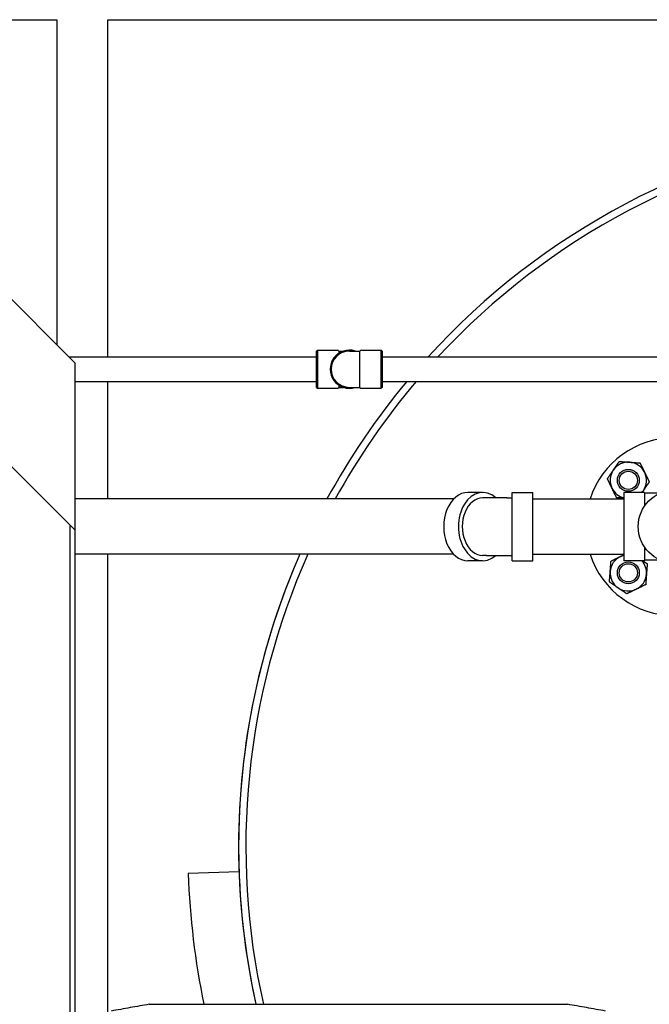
# Model space of a CAD drawing. Header units: inches. Extents: x 5 to 1128, y -85 to 748.
# Tile 125 of 256: x 210 to 232, y 301 to 334. Entities that reach past the tile are written whole.
import ezdxf

# ---------------------------------------------------------------- set-up
doc = ezdxf.new("R2010")
doc.units = ezdxf.units.IN
doc.header["$LTSCALE"] = 32
doc.header["$MEASUREMENT"] = 0
doc.layers.add('Visible (ANSI)', color=7, linetype='Continuous', lineweight=30)

msp = doc.modelspace()

# ---------------------------------------------------------------- linework, layer by layer
at = {"layer": 'Visible (ANSI)'}
for p, q in [((173.02601, 334.48367), (211.18226, 334.48367)), ((211.18226, 334.48367), (211.18226, 323.29617)), ((212.93226, 334.48367), (269.93226, 334.48367)), ((212.93226, 322.88117), (212.93226, 334.48367)), ((211.80726, 322.67117), (207.80726, 326.67117)), ((211.59726, 322.88117), (220.11776, 322.88117)), ((220.11776, 323.08617), (220.14901, 323.11742)), ((220.11776, 321.83617), (220.11776, 323.08617)), ((220.14901, 323.11742), (220.14901, 321.80492)), ((220.14901, 323.11742), (220.82326, 323.11742)), ((220.87739, 323.08617), (220.87739, 323.0114)), ((220.87739, 323.08617), (221.04267, 323.08617)), ((221.24276, 323.08617), (221.60814, 323.08617)), ((221.60814, 321.83617), (221.60814, 323.08617)), ((221.66226, 323.11742), (222.33651, 323.11742)), ((222.33651, 321.80492), (222.33651, 323.11742)), ((222.36776, 323.08617), (222.33651, 323.11742)), ((222.36776, 323.08617), (222.36776, 321.83617)), ((222.36776, 322.88117), (237.28726, 322.88117)), ((211.80726, 316.92117), (211.80726, 322.67117)), ((211.80726, 322.04117), (220.11776, 322.04117)), ((212.93226, 317.99617), (212.93226, 322.04117)), ((220.11776, 321.83617), (220.14901, 321.80492)), ((220.14901, 321.80492), (220.82326, 321.80492)), ((220.87739, 321.91094), (220.87739, 321.83617)), ((220.87739, 321.83617), (221.04267, 321.83617)), ((221.24276, 321.83617), (221.60814, 321.83617)), ((221.66226, 321.80492), (222.33651, 321.80492)), ((222.36776, 321.83617), (222.33651, 321.80492)), ((222.36776, 322.04117), (237.28726, 322.04117)), ((211.25526, 317.47317), (208.35926, 320.36917)), ((225.82866, 318.22167), (225.32095, 318.22167)), ((226.83926, 315.87067), (226.83926, 318.22167)), ((226.83926, 318.22167), (227.55726, 318.22167)), ((227.55726, 315.87067), (227.55726, 318.22167)), ((230.68226, 318.22167), (230.68226, 315.87067)), ((231.40026, 318.22167), (230.68226, 318.22167)), ((231.40026, 318.22167), (231.40026, 317.75149)), ((231.95066, 318.19967), (231.40026, 318.19967)), ((224.83141, 317.99617), (211.80726, 317.99617)), ((225.9573, 318.03617), (225.82866, 318.03617)), ((226.65733, 318.03617), (225.9573, 318.03617)), ((226.65733, 318.03617), (226.83926, 318.03617)), ((227.55726, 317.99617), (230.68226, 317.99617)), ((211.62326, 317.10517), (211.25526, 317.47317)), ((211.62326, 317.10517), (211.71526, 317.01317)), ((211.62326, 317.10517), (211.62326, 254.54617)), ((211.80726, 316.92117), (211.71526, 317.01317)), ((211.80726, 254.54617), (211.80726, 316.92117)), ((224.83141, 316.09617), (211.80726, 316.09617)), ((212.93226, 300.33202), (212.93226, 316.09617)), ((225.9573, 316.05617), (225.82866, 316.05617)), ((225.9573, 316.05617), (226.65733, 316.05617)), ((226.65733, 316.05617), (226.83926, 316.05617)), ((227.55726, 316.09617), (230.68226, 316.09617)), ((231.40026, 316.34085), (231.40026, 315.87067)), ((225.82866, 315.87067), (225.32095, 315.87067)), ((226.83926, 315.87067), (227.55726, 315.87067)), ((231.40026, 315.87067), (230.68226, 315.87067)), ((231.95066, 315.89267), (231.40026, 315.89267)), ((217.44749, 305.17368), (215.69856, 305.11261)), ((214.35762, 300.6131), (228.74707, 300.6131))]:
    msp.add_line(p, q, dxfattribs=at)
for centre, radius in [((230.84127, 318.63716), 0.37513), ((230.84127, 318.63716), 0.375), ((230.84127, 318.63716), 0.3125), ((232.43226, 317.04617), 1.25), ((230.84127, 315.45518), 0.37513), ((230.84127, 315.45518), 0.375), ((230.84127, 315.45518), 0.3125)]:
    msp.add_circle(centre, radius, dxfattribs=at)
for centre, radius, start, end in [((242.43226, 306.04617), 25, 98.03356, 137.669976), ((242.43226, 306.04617), 25, 98.03356, 137.669976), ((242.43226, 306.04617), 24.75, 98.707967, 137.140568), ((221.24276, 322.46117), 0.65625, 72.24721, 287.75279), ((221.24276, 322.46117), 0.625, 90, 270), ((220.82326, 323.05492), 0.0625, 30, 90), ((221.66226, 323.05492), 0.0625, 90, 150), ((242.43226, 306.04617), 25, 140.223092, 151.44514), ((242.43226, 306.04617), 25, 140.223092, 151.44514), ((242.43226, 306.04617), 24.75, 139.739591, 151.129715), ((220.82326, 321.86742), 0.0625, 270, 330), ((221.66226, 321.86742), 0.0625, 210, 270), ((232.43226, 317.04617), 3.06, 18.086805, 161.913195), ((230.84127, 318.63716), 0.625, 85.713388, 145.713388), ((230.84127, 318.63716), 0.625, 25.713388, 85.713388), ((230.84127, 318.63716), 0.625, 145.713388, 205.713388), ((230.84127, 318.63716), 0.625, 325.713388, 25.713388), ((230.84127, 318.63716), 0.625, 205.713388, 255.261041), ((230.84127, 318.63716), 0.625, 318.334212, 325.713388), ((242.43226, 306.04617), 25, 156.296732, 192.551839), ((242.43226, 306.04617), 25, 156.296732, 180), ((242.43226, 306.04617), 24.75, 156.042393, 192.680725), ((232.43226, 317.04617), 3.06, 198.086805, 341.913195), ((230.84127, 315.45518), 0.625, 115.713388, 175.713388), ((230.84127, 315.45518), 0.625, 104.738959, 115.713388), ((230.84127, 315.45518), 0.625, 355.713388, 41.665788), ((230.84127, 315.45518), 0.625, 175.713388, 235.713388), ((230.84127, 315.45518), 0.625, 295.713388, 355.713388), ((230.84127, 315.45518), 0.625, 235.713388, 295.713388), ((242.43226, 306.04617), 25, 180, 192.551839), ((242.43226, 306.04617), 26.75, 182, 191.718616)]:
    msp.add_arc(centre, radius, start, end, dxfattribs=at)
for centre, major_axis, start_param, end_param in [((225.32095, 317.04617), (0, -1.1755), 3.14159265, 6.28318531), ((225.82866, 317.04617), (0, -1.1755), 2.5721374, 6.85264056), ((225.82866, 317.04617), (0, -0.99), 3.14159265, 6.28318531)]:
    msp.add_ellipse(centre, major_axis=major_axis, ratio=0.70710678, start_param=start_param, end_param=end_param, dxfattribs=at)
for points in [[(220.87824, 323.00687), (220.87759, 323.00858), (220.87739, 323.0101), (220.87739, 323.0114)], [(220.87739, 321.91094), (220.87739, 321.91244), (220.87767, 321.91395), (220.87825, 321.91546)]]:
    msp.add_open_spline(points, degree=3, dxfattribs=at)
for points, weights in [([(230.32488, 318.98924), (230.41922, 319.12761), (230.52815, 319.28738)], [1, 1.0379548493, 1]), ([(230.52815, 319.28738), (230.72099, 319.27293), (230.88799, 319.26041)], [1, 1.0379548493, 1]), ([(230.88799, 319.26041), (231.05499, 319.24789), (231.24782, 319.23344)], [1, 1.0379548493, 1]), ([(231.24782, 319.23344), (231.33172, 319.05921), (231.40438, 318.90833)], [1, 1.0379548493, 1]), ([(230.1216, 318.6911), (230.23054, 318.85088), (230.32488, 318.98924)], [1, 1.0379548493, 1]), ([(231.40438, 318.90833), (231.47704, 318.75744), (231.56094, 318.58322)], [1, 1.0379548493, 1]), ([(230.27816, 318.36599), (230.2055, 318.51688), (230.1216, 318.6911)], [1, 1.0379548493, 1]), ([(231.56094, 318.58322), (231.45201, 318.42344), (231.35767, 318.28508)], [1, 1.0379548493, 1]), ([(230.43472, 318.04088), (230.35082, 318.21511), (230.27816, 318.36599)], [1, 1.0379548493, 1]), ([(231.35767, 318.28508), (231.33613, 318.25349), (231.31443, 318.22167)], [1, 1.00841736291, 1.01310123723]), ([(230.68226, 318.02233), (230.56639, 318.03101), (230.43472, 318.04088)], [1.01666052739, 1.02560831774, 1]), ([(230.24499, 315.86173), (230.41922, 315.94563), (230.5701, 316.01829)], [1, 1.0379548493, 1]), ([(230.5701, 316.01829), (230.62564, 316.04503), (230.68226, 316.0723)], [1, 1.01364227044, 1.01747754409]), ([(230.21802, 315.5019), (230.23054, 315.6689), (230.24499, 315.86173)], [1, 1.0379548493, 1]), ([(231.34135, 315.87067), (231.41251, 315.82215), (231.4915, 315.7683)], [1.01896049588, 1.01841062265, 1]), ([(231.4915, 315.7683), (231.47704, 315.57546), (231.46452, 315.40846)], [1, 1.0379548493, 1]), ([(230.19105, 315.14206), (230.2055, 315.3349), (230.21802, 315.5019)], [1, 1.0379548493, 1]), ([(231.46452, 315.40846), (231.45201, 315.24146), (231.43755, 315.04863)], [1, 1.0379548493, 1]), ([(230.48919, 314.93879), (230.35082, 315.03313), (230.19105, 315.14206)], [1, 1.0379548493, 1]), ([(231.43755, 315.04863), (231.26333, 314.96473), (231.11244, 314.89207)], [1, 1.0379548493, 1]), ([(230.78733, 314.73551), (230.62756, 314.84445), (230.48919, 314.93879)], [1, 1.0379548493, 1]), ([(231.11244, 314.89207), (230.96156, 314.81941), (230.78733, 314.73551)], [1, 1.0379548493, 1])]:
    msp.add_rational_spline(points, weights, degree=2, dxfattribs=at)
for points, knots in [([(214.35762, 300.6131), (214.13941, 300.57462), (213.92121, 300.53615), (213.48481, 300.4592), (213.26661, 300.42072), (213.0484, 300.38225)], [0, 0, 0, 0, 1.68837967, 1.68837967, 3.37675935, 3.37675935, 3.37675935, 3.37675935]), ([(230.05628, 300.38225), (229.83808, 300.42072), (229.61988, 300.4592), (229.18347, 300.53615), (228.96527, 300.57462), (228.74707, 300.6131)], [0.000001, 0.000001, 0.000001, 0.000001, 1.68838067, 1.68838067, 3.37676035, 3.37676035, 3.37676035, 3.37676035])]:
    msp.add_open_spline(points, degree=3, knots=knots, dxfattribs=at)

doc.saveas('drawing.dxf')
